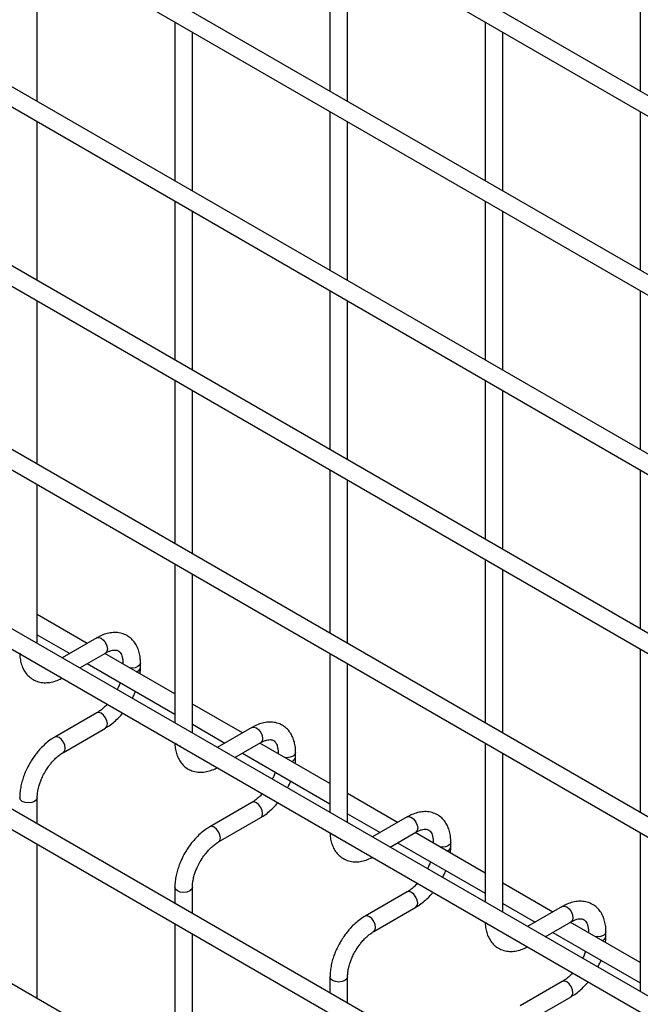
# Model space of a CAD drawing. Header units: inches. Extents: x 0.2 to 10.8, y 0.2 to 8.2.
# Tile 20 of 36: x 9.306 to 9.589, y 6.313 to 6.762. Entities that reach past the tile are written whole.
import ezdxf

# ---------------------------------------------------------------- set-up
doc = ezdxf.new("R2010")
doc.units = ezdxf.units.IN
doc.header["$MEASUREMENT"] = 0

msp = doc.modelspace()

# ---------------------------------------------------------------- linework, layer by layer
for p, q in [((10.572906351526, 6.160749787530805), (8.525478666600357, 7.342704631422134)), ((8.521478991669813, 7.335776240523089), (10.56890667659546, 6.15382139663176)), ((10.572906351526, 6.079095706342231), (8.525478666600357, 7.261050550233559)), ((8.521478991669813, 7.254122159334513), (10.56890667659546, 6.072167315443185)), ((10.572906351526, 5.997441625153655), (8.525478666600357, 7.179396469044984)), ((8.521478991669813, 7.172468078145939), (10.56890667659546, 5.99051323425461)), ((10.572906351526, 5.915787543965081), (8.525478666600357, 7.097742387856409)), ((8.521478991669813, 7.090813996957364), (10.56890667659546, 5.908859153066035)), ((10.572906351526, 5.832092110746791), (8.525478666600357, 7.014046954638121)), ((8.521478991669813, 7.007118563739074), (10.56890667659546, 5.825163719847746)), ((10.572906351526, 5.750438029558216), (8.525478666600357, 6.932392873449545)), ((8.521478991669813, 6.925464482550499), (10.56890667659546, 5.74350963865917)), ((10.572906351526, 5.66819501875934), (8.525478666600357, 6.850149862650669)), ((8.521478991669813, 6.843221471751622), (10.56890667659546, 5.661266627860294)), ((9.447202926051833, 6.801367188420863), (9.447202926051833, 6.728950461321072)), ((9.588624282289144, 6.801380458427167), (9.588624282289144, 6.728963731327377)), ((9.313781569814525, 6.724318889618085), (9.313781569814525, 6.796735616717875)), ((9.455202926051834, 6.724332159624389), (9.455202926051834, 6.796748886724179)), ((9.37649224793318, 6.760533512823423), (9.37649224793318, 6.688116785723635)), ((9.517913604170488, 6.760546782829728), (9.517913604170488, 6.688130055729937)), ((9.38449224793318, 6.683498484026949), (9.38449224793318, 6.755915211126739)), ((9.525913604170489, 6.683511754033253), (9.525913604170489, 6.755928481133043)), ((10.48658403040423, 5.638415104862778), (8.606573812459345, 6.723721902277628)), ((9.447202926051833, 6.719713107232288), (9.447202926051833, 6.647296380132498)), ((9.588624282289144, 6.719726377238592), (9.588624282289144, 6.647309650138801)), ((9.313781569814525, 6.64266480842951), (9.313781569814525, 6.715081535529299)), ((9.455202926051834, 6.642678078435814), (9.455202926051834, 6.715094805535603)), ((9.37649224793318, 6.678879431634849), (9.37649224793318, 6.606462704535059)), ((9.517913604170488, 6.678892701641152), (9.517913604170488, 6.606475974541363)), ((9.38449224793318, 6.601844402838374), (9.38449224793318, 6.674261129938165)), ((9.525913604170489, 6.601857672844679), (9.525913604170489, 6.674274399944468)), ((9.447202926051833, 6.638059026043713), (9.447202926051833, 6.565642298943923)), ((9.588624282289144, 6.638072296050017), (9.588624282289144, 6.565655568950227)), ((9.313781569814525, 6.558969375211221), (9.313781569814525, 6.633427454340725)), ((9.455202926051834, 6.561023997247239), (9.455202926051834, 6.633440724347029)), ((9.37649224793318, 6.597225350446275), (9.37649224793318, 6.522767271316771)), ((9.517913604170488, 6.597238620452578), (9.517913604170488, 6.524821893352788)), ((9.38449224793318, 6.518148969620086), (9.38449224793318, 6.592607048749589)), ((9.525913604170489, 6.520203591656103), (9.525913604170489, 6.592620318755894)), ((9.447202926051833, 6.556404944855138), (9.447202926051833, 6.481946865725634)), ((9.588624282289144, 6.556418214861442), (9.588624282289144, 6.484001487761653)), ((9.455202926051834, 6.47732856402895), (9.455202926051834, 6.551786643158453)), ((9.313781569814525, 6.477315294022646), (9.313781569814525, 6.549732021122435)), ((9.517913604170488, 6.515584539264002), (9.517913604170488, 6.441126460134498)), ((9.37649224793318, 6.513529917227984), (9.37649224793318, 6.441113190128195)), ((9.525913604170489, 6.436508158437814), (9.525913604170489, 6.510966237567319)), ((9.38449224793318, 6.436494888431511), (9.38449224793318, 6.508911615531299)), ((9.336591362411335, 6.47735793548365), (9.313781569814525, 6.490525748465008)), ((9.313781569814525, 6.481288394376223), (9.328590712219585, 6.472739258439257)), ((9.340945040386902, 6.479871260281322), (9.325149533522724, 6.470752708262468)), ((9.588624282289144, 6.474764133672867), (9.588624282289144, 6.400306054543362)), ((9.333150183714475, 6.466134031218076), (9.344944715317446, 6.472942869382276)), ((9.376492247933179, 6.454323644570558), (9.344592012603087, 6.472739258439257)), ((9.447202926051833, 6.472709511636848), (9.447202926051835, 6.40029278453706)), ((9.336591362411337, 6.468120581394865), (9.37649224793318, 6.445086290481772)), ((9.35283952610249, 6.468383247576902), (9.35283952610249, 6.467978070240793)), ((9.352915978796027, 6.467933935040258), (9.352839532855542, 6.468379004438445)), ((9.36083952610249, 6.466301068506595), (9.36083952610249, 6.468383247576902)), ((9.455202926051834, 6.395674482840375), (9.455202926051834, 6.468091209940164)), ((9.40730204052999, 6.436537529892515), (9.38449224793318, 6.449705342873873)), ((9.340945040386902, 6.445699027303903), (9.321747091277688, 6.43461628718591)), ((9.325746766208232, 6.427687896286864), (9.344944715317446, 6.438770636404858)), ((9.38449224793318, 6.440467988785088), (9.39930139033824, 6.431918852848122)), ((9.411655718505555, 6.439050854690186), (9.395860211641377, 6.429932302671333)), ((9.40386086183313, 6.42531362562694), (9.4156553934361, 6.43212246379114)), ((9.447202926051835, 6.413503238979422), (9.415302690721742, 6.431918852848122)), ((9.517913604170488, 6.431889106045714), (9.517913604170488, 6.359472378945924)), ((9.40730204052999, 6.427300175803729), (9.447202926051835, 6.404265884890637)), ((9.423550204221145, 6.427562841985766), (9.423550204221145, 6.427157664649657)), ((9.423626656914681, 6.427113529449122), (9.423550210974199, 6.42755859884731)), ((9.431550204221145, 6.425480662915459), (9.431550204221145, 6.427562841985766)), ((9.525913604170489, 6.354854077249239), (9.525913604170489, 6.427270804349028)), ((9.478012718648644, 6.395717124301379), (9.455202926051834, 6.408884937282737)), ((9.313781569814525, 6.39507228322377), (9.313781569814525, 6.406963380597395)), ((9.411655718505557, 6.404878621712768), (9.39245776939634, 6.393795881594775)), ((9.455202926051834, 6.399647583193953), (9.470012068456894, 6.391098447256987)), ((9.396457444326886, 6.386867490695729), (9.4156553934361, 6.397950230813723)), ((9.482366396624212, 6.398230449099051), (9.466570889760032, 6.389111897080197)), ((9.474571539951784, 6.384493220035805), (9.486366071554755, 6.391302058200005)), ((9.517913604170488, 6.372682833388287), (9.486013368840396, 6.391098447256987)), ((9.588624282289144, 6.391068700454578), (9.588624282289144, 6.318651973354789)), ((9.313781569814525, 6.315459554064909), (9.313781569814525, 6.385834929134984)), ((9.478012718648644, 6.386479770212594), (9.517913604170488, 6.363445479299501)), ((9.494260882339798, 6.386742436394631), (9.494260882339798, 6.386337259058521)), ((9.494337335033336, 6.386293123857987), (9.494260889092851, 6.386738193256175)), ((9.5022608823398, 6.384660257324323), (9.5022608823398, 6.386742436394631)), ((9.5487233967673, 6.354896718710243), (9.525913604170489, 6.368064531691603)), ((9.37649224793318, 6.366142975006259), (9.37649224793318, 6.358870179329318)), ((9.38449224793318, 6.354251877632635), (9.38449224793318, 6.366142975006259)), ((9.482366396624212, 6.364058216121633), (9.463168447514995, 6.352975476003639)), ((9.525913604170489, 6.358827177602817), (9.540722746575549, 6.350278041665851)), ((9.46716812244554, 6.346047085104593), (9.486366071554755, 6.357129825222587)), ((9.553077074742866, 6.357410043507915), (9.537281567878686, 6.348291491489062)), ((9.37649224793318, 6.349632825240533), (9.37649224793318, 6.279257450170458)), ((9.545282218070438, 6.343672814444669), (9.55707674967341, 6.350481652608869)), ((9.588624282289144, 6.331862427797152), (9.55672404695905, 6.350278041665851)), ((9.38449224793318, 6.274639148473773), (9.38449224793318, 6.345014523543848)), ((9.5487233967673, 6.345659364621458), (9.588624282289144, 6.322625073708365)), ((9.564971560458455, 6.345922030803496), (9.564971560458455, 6.345516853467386)), ((9.56504801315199, 6.345472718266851), (9.564971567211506, 6.345917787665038)), ((9.572971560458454, 6.343839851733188), (9.572971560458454, 6.345922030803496)), ((9.447202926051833, 6.325322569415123), (9.447202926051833, 6.318049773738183)), ((9.455202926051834, 6.313431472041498), (9.455202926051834, 6.325322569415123)), ((9.553077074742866, 6.323237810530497), (9.533879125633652, 6.312155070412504)), ((9.537878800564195, 6.305226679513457), (9.55707674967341, 6.316309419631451))]:
    msp.add_line(p, q)
at = {"flags": 128}
for points in [[(9.340945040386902, 6.479871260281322), (9.341862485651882, 6.480049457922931), (9.342944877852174, 6.479673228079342)], [(9.342944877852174, 6.479673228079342), (9.344027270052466, 6.478799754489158), (9.344944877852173, 6.477562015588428), (9.345558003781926, 6.476148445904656), (9.34577330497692, 6.474774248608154), (9.345558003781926, 6.473648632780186), (9.344944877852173, 6.472942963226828), (9.344944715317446, 6.472942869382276)], [(9.306953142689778, 6.471756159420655), (9.306086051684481, 6.472505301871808), (9.30606800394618, 6.472530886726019)], [(9.308295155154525, 6.471245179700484), (9.308250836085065, 6.471255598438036), (9.306953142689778, 6.471756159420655)], [(9.360839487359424, 6.468373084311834), (9.360535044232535, 6.467499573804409), (9.359667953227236, 6.466750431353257), (9.35837025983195, 6.466249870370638), (9.35683952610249, 6.466074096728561), (9.356061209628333, 6.466118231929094)], [(9.344944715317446, 6.438770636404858), (9.344944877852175, 6.438770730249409), (9.345558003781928, 6.439476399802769), (9.345773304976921, 6.440602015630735), (9.345558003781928, 6.441976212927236), (9.344944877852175, 6.44338978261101), (9.344027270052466, 6.44462752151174), (9.342944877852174, 6.445500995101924), (9.341862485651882, 6.445877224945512), (9.340945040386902, 6.445699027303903)], [(9.411655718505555, 6.439050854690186), (9.412573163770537, 6.439229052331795), (9.413655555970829, 6.438852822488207)], [(9.413655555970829, 6.438852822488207), (9.41473794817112, 6.437979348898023), (9.41565555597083, 6.436741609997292), (9.416268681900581, 6.435328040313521), (9.416483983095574, 6.433953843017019), (9.416268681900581, 6.432828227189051), (9.41565555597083, 6.432122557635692), (9.4156553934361, 6.43212246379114)], [(9.32374692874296, 6.434418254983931), (9.322664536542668, 6.434794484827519), (9.321746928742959, 6.434616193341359), (9.321734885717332, 6.43460915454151)], [(9.325739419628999, 6.427683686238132), (9.325746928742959, 6.427687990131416), (9.326360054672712, 6.428393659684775), (9.326575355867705, 6.429519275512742), (9.326360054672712, 6.430893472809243), (9.325746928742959, 6.432307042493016), (9.324829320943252, 6.433544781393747), (9.32374692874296, 6.434418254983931)], [(9.377663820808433, 6.43093575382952), (9.376796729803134, 6.431684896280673), (9.376778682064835, 6.431710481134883)], [(9.37900583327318, 6.430424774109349), (9.37896151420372, 6.4304351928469), (9.377663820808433, 6.43093575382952)], [(9.431550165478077, 6.427552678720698), (9.431245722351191, 6.426679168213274), (9.43037863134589, 6.425930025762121), (9.429080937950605, 6.425429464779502), (9.427550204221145, 6.425253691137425), (9.426771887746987, 6.425297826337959)], [(9.313781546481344, 6.406971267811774), (9.313781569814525, 6.406963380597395), (9.31347708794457, 6.406079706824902), (9.31260999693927, 6.405330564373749), (9.311312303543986, 6.404830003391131), (9.309781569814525, 6.404654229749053), (9.308250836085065, 6.404830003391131), (9.306953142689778, 6.405330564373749), (9.30608605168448, 6.406079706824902), (9.305781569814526, 6.406963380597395), (9.305781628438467, 6.406975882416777)], [(9.4156553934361, 6.397950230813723), (9.41565555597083, 6.397950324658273), (9.416268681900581, 6.398655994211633), (9.416483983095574, 6.3997816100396), (9.416268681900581, 6.401155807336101), (9.41565555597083, 6.402569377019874), (9.41473794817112, 6.403807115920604), (9.413655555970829, 6.404680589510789), (9.412573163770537, 6.405056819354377), (9.411655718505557, 6.404878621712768)], [(9.482366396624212, 6.398230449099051), (9.48328384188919, 6.39840864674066), (9.484366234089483, 6.398032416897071)], [(9.394457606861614, 6.393597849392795), (9.393375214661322, 6.393974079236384), (9.392457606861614, 6.393795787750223), (9.392445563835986, 6.393788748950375)], [(9.484366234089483, 6.398032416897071), (9.485448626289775, 6.397158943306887), (9.486366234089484, 6.395921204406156), (9.486979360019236, 6.394507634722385), (9.48719466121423, 6.393133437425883), (9.486979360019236, 6.392007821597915), (9.486366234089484, 6.391302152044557), (9.486366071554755, 6.391302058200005)], [(9.396450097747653, 6.386863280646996), (9.396457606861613, 6.38686758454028), (9.397070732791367, 6.387573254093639), (9.39728603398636, 6.388698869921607), (9.397070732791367, 6.390073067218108), (9.396457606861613, 6.39148663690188), (9.395539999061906, 6.392724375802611), (9.394457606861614, 6.393597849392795)], [(9.44837449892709, 6.390115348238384), (9.447507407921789, 6.390864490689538), (9.44748936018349, 6.390890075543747)], [(9.449716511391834, 6.389604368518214), (9.449672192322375, 6.389614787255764), (9.44837449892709, 6.390115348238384)], [(9.502260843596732, 6.386732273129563), (9.501956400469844, 6.385858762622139), (9.501089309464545, 6.385109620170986), (9.49979161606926, 6.384609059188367), (9.4982608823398, 6.384433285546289), (9.497482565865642, 6.384477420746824)], [(9.384492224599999, 6.366150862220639), (9.38449224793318, 6.366142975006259), (9.384187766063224, 6.365259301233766), (9.383320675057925, 6.364510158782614), (9.38202298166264, 6.364009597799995), (9.38049224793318, 6.363833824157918), (9.37896151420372, 6.364009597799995), (9.377663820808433, 6.364510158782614), (9.376796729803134, 6.365259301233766), (9.37649224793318, 6.366142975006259), (9.37649230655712, 6.366155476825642)], [(9.486366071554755, 6.357129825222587), (9.486366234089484, 6.357129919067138), (9.486979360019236, 6.357835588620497), (9.48719466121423, 6.358961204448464), (9.486979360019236, 6.360335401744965), (9.486366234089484, 6.361748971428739), (9.485448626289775, 6.36298671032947), (9.484366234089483, 6.363860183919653), (9.483283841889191, 6.364236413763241), (9.482366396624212, 6.364058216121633)], [(9.553077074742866, 6.357410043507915), (9.553994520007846, 6.357588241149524), (9.555076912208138, 6.357212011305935)], [(9.555076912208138, 6.357212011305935), (9.55615930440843, 6.356338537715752), (9.557076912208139, 6.355100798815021), (9.557690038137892, 6.35368722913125), (9.557905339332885, 6.352313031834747), (9.557690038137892, 6.35118741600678), (9.557076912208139, 6.350481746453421), (9.55707674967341, 6.350481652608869)], [(9.465168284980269, 6.352777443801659), (9.464085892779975, 6.353153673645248), (9.463168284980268, 6.352975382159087), (9.463156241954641, 6.352968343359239)], [(9.467160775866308, 6.346042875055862), (9.46716828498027, 6.346047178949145), (9.467781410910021, 6.346752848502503), (9.467996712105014, 6.347878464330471), (9.467781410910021, 6.349252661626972), (9.46716828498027, 6.350666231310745), (9.466250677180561, 6.351903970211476), (9.465168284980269, 6.352777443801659)], [(9.519085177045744, 6.349294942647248), (9.518218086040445, 6.350044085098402), (9.518200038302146, 6.350069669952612)], [(9.520427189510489, 6.348783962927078), (9.52038287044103, 6.34879438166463), (9.519085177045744, 6.349294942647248)], [(9.572971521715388, 6.345911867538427), (9.572667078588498, 6.345038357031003), (9.5717999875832, 6.344289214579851), (9.570502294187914, 6.343788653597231), (9.568971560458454, 6.343612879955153), (9.568193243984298, 6.343657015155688)], [(9.455202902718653, 6.325330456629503), (9.455202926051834, 6.325322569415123), (9.454898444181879, 6.324438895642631), (9.45403135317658, 6.323689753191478), (9.452733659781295, 6.32318919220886), (9.451202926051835, 6.323013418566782), (9.449672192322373, 6.32318919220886), (9.44837449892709, 6.323689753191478), (9.447507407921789, 6.324438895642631), (9.447202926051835, 6.325322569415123), (9.447202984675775, 6.325335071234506)], [(9.55707674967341, 6.316309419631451), (9.557076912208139, 6.316309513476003), (9.557690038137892, 6.317015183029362), (9.557905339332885, 6.318140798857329), (9.557690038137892, 6.31951499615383), (9.557076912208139, 6.320928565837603), (9.55615930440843, 6.322166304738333), (9.555076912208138, 6.323039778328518), (9.553994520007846, 6.323416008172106), (9.553077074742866, 6.323237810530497)]]:
    msp.add_lwpolyline(points, dxfattribs=at)
for centre, radius, start, end in [((9.358419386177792, 6.466762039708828), 0.002465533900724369, 285.2268557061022, 348.9837021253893), ((9.429130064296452, 6.425941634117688), 0.002465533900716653, 285.2268557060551, 348.9837021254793), ((9.499840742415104, 6.385121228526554), 0.002465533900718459, 285.2268557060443, 348.9837021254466), ((9.570551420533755, 6.344300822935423), 0.002465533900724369, 285.2268557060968, 348.9837021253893)]:
    msp.add_arc(centre, radius, start, end)
for points, knots in [([(9.360806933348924, 6.468369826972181), (9.36080637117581, 6.468961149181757), (9.360804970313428, 6.470434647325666), (9.36044255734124, 6.472656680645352), (9.359736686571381, 6.475014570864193), (9.358648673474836, 6.477173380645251), (9.357171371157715, 6.479075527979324), (9.355281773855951, 6.480644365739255), (9.352964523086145, 6.481786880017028), (9.350386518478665, 6.482339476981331), (9.347696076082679, 6.482306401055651), (9.345044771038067, 6.481737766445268), (9.34277566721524, 6.48090127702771), (9.341433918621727, 6.480106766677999), (9.340951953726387, 6.479821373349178)], [0, 0, 0, 0, 0.0555916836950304, 0.1385272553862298, 0.2224467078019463, 0.3069801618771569, 0.3922177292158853, 0.4792619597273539, 0.5705133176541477, 0.6695129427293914, 0.760725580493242, 0.8540505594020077, 0.9475740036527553, 1, 1, 1, 1]), ([(9.305829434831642, 6.472668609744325), (9.30583129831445, 6.472334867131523), (9.305838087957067, 6.471118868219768), (9.306176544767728, 6.469140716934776), (9.306871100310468, 6.4667727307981), (9.307955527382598, 6.464606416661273), (9.309426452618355, 6.462694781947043), (9.311309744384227, 6.461115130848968), (9.313620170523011, 6.45995910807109), (9.316193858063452, 6.459390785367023), (9.31888418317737, 6.459404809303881), (9.321538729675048, 6.459964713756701), (9.323627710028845, 6.460700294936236), (9.324792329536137, 6.461373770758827), (9.325093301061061, 6.461547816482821)], [0, 0, 0, 0, 0.03283335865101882, 0.1196290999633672, 0.2074587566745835, 0.2959349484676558, 0.3851375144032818, 0.4761898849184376, 0.5715643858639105, 0.6749426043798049, 0.7703316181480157, 0.8679615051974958, 0.9658774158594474, 1, 1, 1, 1]), ([(9.344941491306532, 6.472928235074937), (9.345367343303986, 6.473162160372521), (9.346285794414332, 6.473666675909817), (9.347568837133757, 6.474103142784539), (9.34875533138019, 6.474320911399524), (9.349749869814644, 6.474295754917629), (9.35058249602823, 6.474062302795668), (9.35123000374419, 6.473642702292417), (9.351862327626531, 6.472868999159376), (9.352384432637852, 6.471781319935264), (9.352721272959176, 6.470302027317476), (9.352876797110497, 6.469131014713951), (9.352834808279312, 6.468418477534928), (9.352832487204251, 6.468379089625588)], [0, 0, 0, 0, 0.07634054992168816, 0.1646465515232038, 0.2544890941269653, 0.3484721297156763, 0.4535719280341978, 0.5896971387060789, 0.6956807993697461, 0.7966430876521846, 0.8959258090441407, 0.9942469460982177, 1, 1, 1, 1]), ([(9.360647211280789, 6.463470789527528), (9.360731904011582, 6.46414593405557), (9.360852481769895, 6.465107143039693), (9.360817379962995, 6.466016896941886), (9.360806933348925, 6.466287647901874)], [0, 0, 0, 0, 0.7023909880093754, 1, 1, 1, 1]), ([(9.351544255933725, 6.459488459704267), (9.351436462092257, 6.459178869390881), (9.351131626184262, 6.458303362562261), (9.350682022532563, 6.457225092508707), (9.350288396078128, 6.456485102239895), (9.3501887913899, 6.456297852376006)], [0, 0, 0, 0, 0.2900903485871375, 0.8203618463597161, 1, 1, 1, 1]), ([(9.357103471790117, 6.452306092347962), (9.35741005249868, 6.45287717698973), (9.357959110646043, 6.453899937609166), (9.358387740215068, 6.454960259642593), (9.358577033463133, 6.455428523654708)], [0, 0, 0, 0, 0.5583756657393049, 1, 1, 1, 1]), ([(9.345696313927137, 6.449653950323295), (9.345636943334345, 6.449584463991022), (9.345133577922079, 6.448995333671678), (9.344101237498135, 6.448014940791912), (9.342632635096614, 6.4467916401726), (9.34155122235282, 6.446022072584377), (9.34101209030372, 6.445746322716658), (9.340950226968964, 6.445714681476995)], [0, 0, 0, 0, 0.03947125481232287, 0.3346516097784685, 0.6442592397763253, 0.9591801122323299, 1, 1, 1, 1]), ([(9.344937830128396, 6.438820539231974), (9.345301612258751, 6.439017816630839), (9.346481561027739, 6.439657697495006), (9.34834540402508, 6.441088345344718), (9.350433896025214, 6.442978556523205), (9.351877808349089, 6.444498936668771), (9.352593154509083, 6.445395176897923), (9.352744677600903, 6.445585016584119)], [0, 0, 0, 0, 0.1291236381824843, 0.4188201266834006, 0.6880763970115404, 0.9339290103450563, 1, 1, 1, 1]), ([(9.431517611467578, 6.427549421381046), (9.431517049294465, 6.428140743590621), (9.431515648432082, 6.42961424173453), (9.431153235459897, 6.431836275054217), (9.430447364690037, 6.434194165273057), (9.42935935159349, 6.436352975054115), (9.42788204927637, 6.438255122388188), (9.425992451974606, 6.439823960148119), (9.4236752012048, 6.440966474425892), (9.42109719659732, 6.441519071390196), (9.418406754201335, 6.441485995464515), (9.415755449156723, 6.440917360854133), (9.413486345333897, 6.440080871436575), (9.41214459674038, 6.439286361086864), (9.411662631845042, 6.439000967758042)], [0, 0, 0, 0, 0.0555916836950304, 0.1385272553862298, 0.2224467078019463, 0.3069801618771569, 0.3922177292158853, 0.4792619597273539, 0.5705133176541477, 0.6695129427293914, 0.760725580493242, 0.8540505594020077, 0.9475740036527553, 1, 1, 1, 1]), ([(9.321753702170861, 6.434567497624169), (9.321419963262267, 6.434388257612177), (9.32026577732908, 6.433768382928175), (9.318421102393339, 6.432357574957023), (9.316302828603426, 6.430469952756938), (9.31455275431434, 6.428591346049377), (9.313040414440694, 6.426726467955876), (9.311678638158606, 6.424836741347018), (9.31083555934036, 6.423437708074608), (9.310406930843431, 6.422726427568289)], [0, 0, 0, 0, 0.07605377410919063, 0.2630205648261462, 0.4373520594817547, 0.5977862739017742, 0.7196030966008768, 0.8574438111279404, 1, 1, 1, 1]), ([(9.376540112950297, 6.43184820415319), (9.376541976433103, 6.431514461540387), (9.37654876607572, 6.430298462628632), (9.376887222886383, 6.428320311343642), (9.377581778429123, 6.425952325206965), (9.378666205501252, 6.423786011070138), (9.38013713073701, 6.421874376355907), (9.382020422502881, 6.420294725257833), (9.384330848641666, 6.419138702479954), (9.386904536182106, 6.418570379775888), (9.389594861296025, 6.418584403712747), (9.392249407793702, 6.419144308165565), (9.3943383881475, 6.419879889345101), (9.395503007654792, 6.420553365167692), (9.395803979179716, 6.420727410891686)], [0, 0, 0, 0, 0.03283335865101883, 0.1196290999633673, 0.2074587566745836, 0.2959349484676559, 0.385137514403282, 0.4761898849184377, 0.5715643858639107, 0.6749426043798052, 0.770331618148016, 0.8679615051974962, 0.9658774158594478, 1, 1, 1, 1]), ([(9.415652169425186, 6.432107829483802), (9.41607802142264, 6.432341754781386), (9.416996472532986, 6.432846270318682), (9.418279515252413, 6.433282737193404), (9.419466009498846, 6.433500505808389), (9.420460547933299, 6.433475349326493), (9.421293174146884, 6.433241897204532), (9.421940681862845, 6.432822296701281), (9.422573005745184, 6.432048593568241), (9.423095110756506, 6.430960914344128), (9.42343195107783, 6.42948162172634), (9.423587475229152, 6.428310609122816), (9.423545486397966, 6.427598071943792), (9.423543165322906, 6.427558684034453)], [0, 0, 0, 0, 0.07634054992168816, 0.1646465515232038, 0.2544890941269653, 0.3484721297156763, 0.4535719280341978, 0.5896971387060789, 0.6956807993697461, 0.7966430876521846, 0.8959258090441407, 0.9942469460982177, 1, 1, 1, 1]), ([(9.317335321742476, 6.418726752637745), (9.31789048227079, 6.419627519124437), (9.318671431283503, 6.420894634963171), (9.319977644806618, 6.422596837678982), (9.321132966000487, 6.423941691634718), (9.322552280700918, 6.425354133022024), (9.324032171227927, 6.426572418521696), (9.32512359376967, 6.427354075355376), (9.32567237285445, 6.427635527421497), (9.325741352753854, 6.427670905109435)], [0, 0, 0, 0, 0.233186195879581, 0.3280249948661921, 0.4833317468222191, 0.6413519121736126, 0.8071190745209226, 0.9757554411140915, 1, 1, 1, 1]), ([(9.431357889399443, 6.422650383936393), (9.431442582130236, 6.423325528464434), (9.43156315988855, 6.424286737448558), (9.43152805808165, 6.425196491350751), (9.43151761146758, 6.425467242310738)], [0, 0, 0, 0, 0.7023909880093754, 1, 1, 1, 1]), ([(9.310406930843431, 6.422726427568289), (9.309793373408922, 6.421592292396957), (9.308929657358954, 6.419995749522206), (9.307904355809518, 6.417554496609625), (9.307152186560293, 6.415458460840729), (9.306463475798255, 6.412968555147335), (9.305997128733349, 6.410407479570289), (9.305768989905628, 6.408379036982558), (9.30580558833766, 6.407260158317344), (9.30581485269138, 6.406976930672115)], [0, 0, 0, 0, 0.2211396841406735, 0.3113023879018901, 0.4598978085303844, 0.6125921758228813, 0.7749994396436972, 0.9430444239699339, 1, 1, 1, 1]), ([(9.313793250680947, 6.406972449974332), (9.31380776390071, 6.407557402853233), (9.313837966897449, 6.408774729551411), (9.314192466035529, 6.410849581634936), (9.31472562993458, 6.412858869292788), (9.31538510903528, 6.414716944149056), (9.316192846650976, 6.416629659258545), (9.316913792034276, 6.417953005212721), (9.317335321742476, 6.418726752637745)], [0, 0, 0, 0, 0.1693229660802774, 0.3523726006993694, 0.5340519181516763, 0.6675763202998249, 0.8056351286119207, 1, 1, 1, 1]), ([(9.42225493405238, 6.418668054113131), (9.422147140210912, 6.418358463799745), (9.421842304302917, 6.417482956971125), (9.421392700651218, 6.416404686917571), (9.420999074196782, 6.41566469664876), (9.420899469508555, 6.415477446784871)], [0, 0, 0, 0, 0.2900903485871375, 0.8203618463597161, 1, 1, 1, 1]), ([(9.427814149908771, 6.411485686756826), (9.428120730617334, 6.412056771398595), (9.428669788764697, 6.41307953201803), (9.429098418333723, 6.414139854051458), (9.429287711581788, 6.414608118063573)], [0, 0, 0, 0, 0.5583756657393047, 1, 1, 1, 1]), ([(9.416406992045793, 6.40883354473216), (9.416347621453, 6.408764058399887), (9.415844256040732, 6.408174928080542), (9.41481191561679, 6.407194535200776), (9.413343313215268, 6.405971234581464), (9.412261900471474, 6.405201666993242), (9.411722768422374, 6.404925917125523), (9.411660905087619, 6.40489427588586)], [0, 0, 0, 0, 0.03947125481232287, 0.3346516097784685, 0.6442592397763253, 0.9591801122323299, 1, 1, 1, 1]), ([(9.41564850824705, 6.398000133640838), (9.416012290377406, 6.398197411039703), (9.417192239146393, 6.398837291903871), (9.419056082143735, 6.400267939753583), (9.421144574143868, 6.40215815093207), (9.422588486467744, 6.403678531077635), (9.423303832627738, 6.404574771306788), (9.42345535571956, 6.404764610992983)], [0, 0, 0, 0, 0.1291236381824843, 0.4188201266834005, 0.6880763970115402, 0.933929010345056, 1, 1, 1, 1]), ([(9.502228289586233, 6.386729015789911), (9.502227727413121, 6.387320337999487), (9.502226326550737, 6.388793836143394), (9.501863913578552, 6.391015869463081), (9.50115804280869, 6.393373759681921), (9.500070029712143, 6.39553256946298), (9.498592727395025, 6.397434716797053), (9.49670313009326, 6.399003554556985), (9.494385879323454, 6.400146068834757), (9.491807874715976, 6.400698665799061), (9.489117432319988, 6.40066558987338), (9.486466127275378, 6.400096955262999), (9.48419702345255, 6.39926046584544), (9.482855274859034, 6.398465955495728), (9.482373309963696, 6.398180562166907)], [0, 0, 0, 0, 0.05559168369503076, 0.1385272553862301, 0.2224467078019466, 0.3069801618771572, 0.3922177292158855, 0.4792619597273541, 0.5705133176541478, 0.6695129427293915, 0.760725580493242, 0.8540505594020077, 0.9475740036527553, 1, 1, 1, 1]), ([(9.392464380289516, 6.393747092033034), (9.392130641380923, 6.393567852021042), (9.390976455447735, 6.39294797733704), (9.389131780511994, 6.391537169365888), (9.38701350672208, 6.389649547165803), (9.385263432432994, 6.387770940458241), (9.383751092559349, 6.385906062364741), (9.38238931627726, 6.384016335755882), (9.381546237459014, 6.382617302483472), (9.381117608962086, 6.381906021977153)], [0, 0, 0, 0, 0.07605377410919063, 0.2630205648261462, 0.4373520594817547, 0.5977862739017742, 0.7196030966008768, 0.8574438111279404, 1, 1, 1, 1]), ([(9.44725079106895, 6.391027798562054), (9.44725265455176, 6.390694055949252), (9.447259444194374, 6.389478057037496), (9.447597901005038, 6.387499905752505), (9.44829245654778, 6.385131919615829), (9.449376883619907, 6.382965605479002), (9.450847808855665, 6.381053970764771), (9.452731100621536, 6.379474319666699), (9.45504152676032, 6.378318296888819), (9.45761521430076, 6.377749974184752), (9.460305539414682, 6.37776399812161), (9.462960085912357, 6.37832390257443), (9.465049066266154, 6.379059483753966), (9.466213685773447, 6.379732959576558), (9.46651465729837, 6.37990700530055)], [0, 0, 0, 0, 0.03283335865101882, 0.1196290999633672, 0.2074587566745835, 0.2959349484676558, 0.3851375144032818, 0.4761898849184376, 0.5715643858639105, 0.6749426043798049, 0.7703316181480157, 0.8679615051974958, 0.9658774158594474, 1, 1, 1, 1]), ([(9.48636284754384, 6.391287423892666), (9.486788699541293, 6.39152134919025), (9.487707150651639, 6.392025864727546), (9.488990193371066, 6.392462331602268), (9.4901766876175, 6.392680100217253), (9.491171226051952, 6.392654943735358), (9.492003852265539, 6.392421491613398), (9.4926513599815, 6.392001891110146), (9.493283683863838, 6.391228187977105), (9.493805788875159, 6.390140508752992), (9.494142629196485, 6.388661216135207), (9.494298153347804, 6.387490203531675), (9.49425616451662, 6.386777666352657), (9.49425384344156, 6.386738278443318)], [0, 0, 0, 0, 0.07634054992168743, 0.1646465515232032, 0.2544890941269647, 0.3484721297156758, 0.4535719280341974, 0.5896971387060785, 0.6956807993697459, 0.7966430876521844, 0.8959258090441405, 0.9942469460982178, 1, 1, 1, 1]), ([(9.38804599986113, 6.37790634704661), (9.388601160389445, 6.378807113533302), (9.389382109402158, 6.380074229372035), (9.390688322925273, 6.381776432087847), (9.39184364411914, 6.383121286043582), (9.393262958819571, 6.384533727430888), (9.394742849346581, 6.385752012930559), (9.395834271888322, 6.38653366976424), (9.396383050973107, 6.386815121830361), (9.396452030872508, 6.3868504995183)], [0, 0, 0, 0, 0.233186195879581, 0.3280249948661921, 0.4833317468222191, 0.6413519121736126, 0.8071190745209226, 0.9757554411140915, 1, 1, 1, 1]), ([(9.381117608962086, 6.381906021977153), (9.380504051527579, 6.380771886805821), (9.37964033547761, 6.379175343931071), (9.378615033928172, 6.376734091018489), (9.377862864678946, 6.374638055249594), (9.37717415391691, 6.3721481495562), (9.376707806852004, 6.369587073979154), (9.376479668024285, 6.367558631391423), (9.376516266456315, 6.366439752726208), (9.376525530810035, 6.366156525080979)], [0, 0, 0, 0, 0.2211396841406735, 0.3113023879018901, 0.4598978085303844, 0.6125921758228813, 0.7749994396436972, 0.9430444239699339, 1, 1, 1, 1]), ([(9.502068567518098, 6.381829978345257), (9.502153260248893, 6.382505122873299), (9.502273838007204, 6.383466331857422), (9.502238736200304, 6.384376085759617), (9.502228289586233, 6.384646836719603)], [0, 0, 0, 0, 0.7023909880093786, 1, 1, 1, 1]), ([(9.384503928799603, 6.366152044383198), (9.384518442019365, 6.366736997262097), (9.384548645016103, 6.367954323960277), (9.384903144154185, 6.3700291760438), (9.385436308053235, 6.372038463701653), (9.386095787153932, 6.37389653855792), (9.38690352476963, 6.375809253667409), (9.38762447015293, 6.377132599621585), (9.38804599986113, 6.37790634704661)], [0, 0, 0, 0, 0.1693229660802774, 0.3523726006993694, 0.5340519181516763, 0.6675763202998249, 0.8056351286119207, 1, 1, 1, 1]), ([(9.492965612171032, 6.377847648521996), (9.492857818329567, 6.377538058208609), (9.49255298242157, 6.37666255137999), (9.492103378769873, 6.375584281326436), (9.491709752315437, 6.374844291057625), (9.49161014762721, 6.374657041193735)], [0, 0, 0, 0, 0.2900903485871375, 0.8203618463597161, 1, 1, 1, 1]), ([(9.498524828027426, 6.370665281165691), (9.49883140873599, 6.37123636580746), (9.499380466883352, 6.372259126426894), (9.499809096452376, 6.373319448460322), (9.499998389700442, 6.373787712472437)], [0, 0, 0, 0, 0.5583756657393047, 1, 1, 1, 1]), ([(9.487117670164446, 6.368013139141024), (9.487058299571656, 6.367943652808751), (9.486554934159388, 6.367354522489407), (9.485522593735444, 6.366374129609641), (9.484053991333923, 6.365150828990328), (9.482972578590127, 6.364381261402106), (9.482433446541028, 6.364105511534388), (9.482371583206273, 6.364073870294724)], [0, 0, 0, 0, 0.03947125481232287, 0.3346516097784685, 0.6442592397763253, 0.9591801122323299, 1, 1, 1, 1]), ([(9.486359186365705, 6.357179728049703), (9.48672296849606, 6.357377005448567), (9.487902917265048, 6.358016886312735), (9.489766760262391, 6.359447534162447), (9.491855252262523, 6.361337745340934), (9.493299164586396, 6.3628581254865), (9.494014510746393, 6.363754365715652), (9.494166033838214, 6.363944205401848)], [0, 0, 0, 0, 0.1291236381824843, 0.4188201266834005, 0.6880763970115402, 0.933929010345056, 1, 1, 1, 1]), ([(9.572938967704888, 6.345908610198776), (9.572938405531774, 6.34649993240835), (9.572937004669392, 6.347973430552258), (9.572574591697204, 6.350195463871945), (9.571868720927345, 6.352553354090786), (9.5707807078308, 6.354712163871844), (9.56930340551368, 6.356614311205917), (9.567413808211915, 6.358183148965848), (9.565096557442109, 6.359325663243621), (9.562518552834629, 6.359878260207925), (9.559828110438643, 6.359845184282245), (9.557176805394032, 6.359276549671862), (9.554907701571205, 6.358440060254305), (9.553565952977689, 6.357645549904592), (9.553083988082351, 6.357360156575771)], [0, 0, 0, 0, 0.05559168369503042, 0.1385272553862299, 0.2224467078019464, 0.306980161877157, 0.3922177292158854, 0.4792619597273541, 0.5705133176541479, 0.6695129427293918, 0.7607255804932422, 0.854050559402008, 0.9475740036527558, 1, 1, 1, 1]), ([(9.46317505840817, 6.352926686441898), (9.462841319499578, 6.352747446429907), (9.46168713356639, 6.352127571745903), (9.459842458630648, 6.350716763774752), (9.457724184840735, 6.348829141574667), (9.455974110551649, 6.346950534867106), (9.454461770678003, 6.345085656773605), (9.453099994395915, 6.343195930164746), (9.45225691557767, 6.341796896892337), (9.45182828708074, 6.341085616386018)], [0, 0, 0, 0, 0.07605377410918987, 0.2630205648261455, 0.4373520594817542, 0.5977862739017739, 0.7196030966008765, 0.8574438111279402, 1, 1, 1, 1]), ([(9.517961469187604, 6.350207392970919), (9.517963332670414, 6.349873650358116), (9.51797012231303, 6.348657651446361), (9.518308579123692, 6.34667950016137), (9.519003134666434, 6.344311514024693), (9.520087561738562, 6.342145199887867), (9.52155848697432, 6.340233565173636), (9.52344177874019, 6.338653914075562), (9.525752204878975, 6.337497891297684), (9.528325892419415, 6.336929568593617), (9.531016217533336, 6.336943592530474), (9.533670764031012, 6.337503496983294), (9.53575974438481, 6.338239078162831), (9.536924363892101, 6.338912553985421), (9.537225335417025, 6.339086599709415)], [0, 0, 0, 0, 0.03283335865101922, 0.1196290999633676, 0.2074587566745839, 0.2959349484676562, 0.3851375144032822, 0.4761898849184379, 0.5715643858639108, 0.6749426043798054, 0.7703316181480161, 0.8679615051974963, 0.9658774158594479, 1, 1, 1, 1]), ([(9.557073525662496, 6.350467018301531), (9.557499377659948, 6.350700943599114), (9.558417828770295, 6.35120545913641), (9.55970087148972, 6.351641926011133), (9.560887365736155, 6.351859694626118), (9.561881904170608, 6.351834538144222), (9.562714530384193, 6.351601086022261), (9.563362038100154, 6.35118148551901), (9.563994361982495, 6.350407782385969), (9.564516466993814, 6.349320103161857), (9.564853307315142, 6.347840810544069), (9.565008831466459, 6.346669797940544), (9.564966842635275, 6.345957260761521), (9.564964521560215, 6.345917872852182)], [0, 0, 0, 0, 0.0763405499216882, 0.164646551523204, 0.2544890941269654, 0.3484721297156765, 0.453571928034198, 0.5896971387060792, 0.6956807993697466, 0.7966430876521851, 0.8959258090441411, 0.9942469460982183, 1, 1, 1, 1]), ([(9.458756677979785, 6.337085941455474), (9.4593118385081, 6.337986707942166), (9.460092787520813, 6.339253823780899), (9.461399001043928, 6.340956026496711), (9.462554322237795, 6.342300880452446), (9.463973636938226, 6.343713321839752), (9.465453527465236, 6.344931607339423), (9.466544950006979, 6.345713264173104), (9.46709372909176, 6.345994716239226), (9.467162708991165, 6.346030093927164)], [0, 0, 0, 0, 0.233186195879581, 0.3280249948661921, 0.4833317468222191, 0.6413519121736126, 0.8071190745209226, 0.9757554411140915, 1, 1, 1, 1]), ([(9.45182828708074, 6.341085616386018), (9.451214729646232, 6.339951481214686), (9.450351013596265, 6.338354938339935), (9.449325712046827, 6.335913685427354), (9.448573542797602, 6.333817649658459), (9.447884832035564, 6.331327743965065), (9.447418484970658, 6.328766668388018), (9.447190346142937, 6.326738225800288), (9.447226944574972, 6.325619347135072), (9.44723620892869, 6.325336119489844)], [0, 0, 0, 0, 0.2211396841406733, 0.3113023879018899, 0.459897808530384, 0.6125921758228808, 0.7749994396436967, 0.9430444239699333, 1, 1, 1, 1]), ([(9.572779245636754, 6.341009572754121), (9.572863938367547, 6.341684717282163), (9.57298451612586, 6.342645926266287), (9.572949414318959, 6.34355568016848), (9.57293896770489, 6.343826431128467)], [0, 0, 0, 0, 0.7023909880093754, 1, 1, 1, 1]), ([(9.455214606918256, 6.325331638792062), (9.45522912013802, 6.325916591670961), (9.455259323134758, 6.327133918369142), (9.45561382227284, 6.329208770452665), (9.45614698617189, 6.331218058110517), (9.456806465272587, 6.333076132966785), (9.457614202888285, 6.334988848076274), (9.458335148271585, 6.33631219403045), (9.458756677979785, 6.337085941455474)], [0, 0, 0, 0, 0.1693229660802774, 0.3523726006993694, 0.5340519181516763, 0.6675763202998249, 0.8056351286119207, 1, 1, 1, 1]), ([(9.563676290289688, 6.33702724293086), (9.563568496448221, 6.336717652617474), (9.563263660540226, 6.335842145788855), (9.562814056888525, 6.334763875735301), (9.562420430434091, 6.33402388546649), (9.562320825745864, 6.3338366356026)], [0, 0, 0, 0, 0.2900903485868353, 0.8203618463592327, 0.9999999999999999, 0.9999999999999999, 0.9999999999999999, 0.9999999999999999]), ([(9.56923550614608, 6.329844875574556), (9.569542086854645, 6.330415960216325), (9.570091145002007, 6.331438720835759), (9.570519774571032, 6.332499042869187), (9.570709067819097, 6.332967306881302)], [0, 0, 0, 0, 0.5583756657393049, 1, 1, 1, 1]), ([(9.5578283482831, 6.327192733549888), (9.55776897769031, 6.327123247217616), (9.557265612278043, 6.326534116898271), (9.556233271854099, 6.325553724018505), (9.554764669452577, 6.324330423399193), (9.553683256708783, 6.323560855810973), (9.553144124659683, 6.323285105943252), (9.553082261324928, 6.323253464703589)], [0, 0, 0, 0, 0.03947125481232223, 0.3346516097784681, 0.6442592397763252, 0.9591801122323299, 1, 1, 1, 1]), ([(9.55706986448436, 6.316359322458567), (9.557433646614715, 6.316556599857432), (9.558613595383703, 6.3171964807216), (9.560477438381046, 6.31862712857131), (9.562565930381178, 6.3205173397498), (9.564009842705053, 6.322037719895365), (9.564725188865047, 6.322933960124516), (9.564876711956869, 6.323123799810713)], [0, 0, 0, 0, 0.1291236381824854, 0.4188201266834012, 0.6880763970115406, 0.933929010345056, 0.9999999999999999, 0.9999999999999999, 0.9999999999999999, 0.9999999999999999])]:
    msp.add_open_spline(points, degree=3, knots=knots)

doc.saveas('drawing.dxf')
